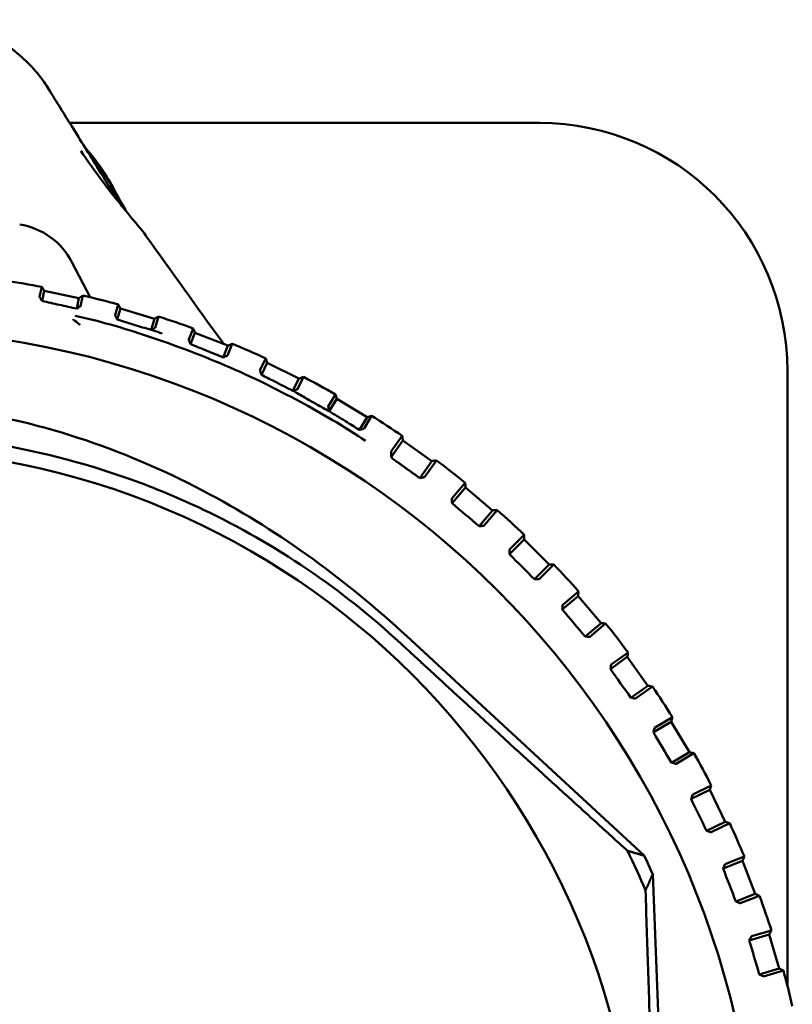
# Model space of a CAD drawing. Header units: millimetres. Extents: x 0 to 2239, y -60 to 841.
# Tile 29 of 151: x 342 to 353, y 408 to 422. Entities that reach past the tile are written whole.
import ezdxf

# ---------------------------------------------------------------- set-up
doc = ezdxf.new("R2010")
doc.units = ezdxf.units.MM
doc.layers.add('Sichtbar (ISO)', color=7, linetype='Continuous', lineweight=50)

msp = doc.modelspace()

# ---------------------------------------------------------------- linework, layer by layer
at = {"layer": 'Sichtbar (ISO)'}
for p, q in [((349.2399, 420.5629), (342.6094, 420.5629)), ((342.8254, 420.2159), (342.8255, 420.2158)), ((342.9306, 420.0464), (342.9307, 420.0463)), ((342.6411, 418.5994), (342.8977, 418.1025)), ((342.1846, 418.1067), (342.2146, 418.2492)), ((342.2203, 418.0493), (342.2507, 418.1938)), ((342.74, 418.0907), (342.2507, 418.1938)), ((342.7085, 417.9412), (342.74, 418.0907)), ((342.7954, 418.1268), (342.7641, 417.9785)), ((343.2501, 417.8492), (343.2951, 417.9998)), ((343.2809, 417.7889), (343.3265, 417.9416)), ((343.8056, 417.7985), (343.3265, 417.9416)), ((343.7582, 417.6401), (343.8056, 417.7985)), ((343.8637, 417.8299), (343.8167, 417.6727)), ((344.2892, 417.5034), (344.3513, 417.662)), ((344.3148, 417.4407), (344.3778, 417.6015)), ((344.8434, 417.4193), (344.3778, 417.6015)), ((344.7781, 417.2524), (344.8434, 417.4193)), ((344.9039, 417.4457), (344.8391, 417.28)), ((345.2947, 417.0723), (345.3759, 417.2382)), ((345.3149, 417.0075), (345.3973, 417.1756)), ((345.8463, 416.9556), (345.3973, 417.1756)), ((345.7608, 416.7811), (345.8463, 416.9556)), ((345.9089, 416.977), (345.8239, 416.8036)), ((352.7399, 408.3798), (352.7399, 417.0629)), ((346.2594, 416.5591), (346.3621, 416.7312)), ((346.2742, 416.4928), (346.3783, 416.6671)), ((346.8076, 416.4107), (346.3783, 416.6671)), ((346.6996, 416.2299), (346.8076, 416.4107)), ((346.8717, 416.4269), (346.7643, 416.2472)), ((347.1514, 415.9323), (347.303, 416.1445)), ((347.1471, 415.8461), (347.3139, 416.0793)), ((347.7205, 415.7883), (347.3139, 416.0793)), ((347.1657, 415.8262), (347.1471, 415.8461)), ((347.5498, 415.5497), (347.7205, 415.7883)), ((347.7857, 415.7991), (347.6158, 415.5617)), ((347.5498, 415.5497), (347.5768, 415.5544)), ((348.0035, 415.2594), (348.1923, 415.4821)), ((348.0078, 415.1924), (348.1977, 415.4162)), ((348.579, 415.0927), (348.1977, 415.4162)), ((348.0059, 415.2197), (348.0078, 415.1924)), ((348.3891, 414.8689), (348.579, 415.0927)), ((348.6448, 415.098), (348.4559, 414.8755)), ((348.3891, 414.8689), (348.4164, 414.8714)), ((348.8173, 414.5422), (349.0238, 414.7485)), ((348.8161, 414.4751), (349.0238, 414.6824)), ((349.377, 414.3285), (349.0238, 414.6824)), ((348.8164, 414.5025), (348.8161, 414.4751)), ((349.1693, 414.1212), (349.377, 414.3285)), ((349.4431, 414.3284), (349.2364, 414.1222)), ((349.1693, 414.1212), (349.1967, 414.1214)), ((349.569, 413.7602), (349.792, 413.9487)), ((349.5623, 413.6934), (349.7865, 413.8829)), ((350.1093, 413.501), (349.7865, 413.8829)), ((349.5649, 413.7207), (349.5623, 413.6934)), ((349.8851, 413.3116), (350.1093, 413.501)), ((350.1751, 413.4955), (349.9521, 413.3071)), ((350.7192, 410.2179), (347.3667, 413.316)), ((349.8851, 413.3116), (349.9124, 413.3095)), ((350.2537, 412.9188), (350.4914, 413.0883)), ((350.2415, 412.8528), (350.4805, 413.0231)), ((350.7706, 412.6159), (350.4805, 413.0231)), ((350.2463, 412.8798), (350.2415, 412.8528)), ((350.5316, 412.4456), (350.7706, 412.6159)), ((350.8358, 412.605), (350.598, 412.4356)), ((350.5316, 412.4456), (350.5587, 412.4413)), ((350.8489, 411.959), (351.1012, 412.109)), ((350.8665, 412.0238), (351.1174, 412.173)), ((351.3567, 411.6792), (351.1012, 412.109)), ((350.8559, 411.9855), (350.8489, 411.959)), ((351.1044, 411.5292), (351.3567, 411.6792)), ((351.4207, 411.6629), (351.1698, 411.5137)), ((351.1044, 411.5292), (351.1311, 411.5227)), ((351.3804, 411.0181), (351.6442, 411.1467)), ((351.4033, 411.0812), (351.6657, 411.2092)), ((351.8634, 410.6973), (351.6442, 411.1467)), ((351.3896, 411.0439), (351.3804, 411.0181)), ((351.5996, 410.5687), (351.8634, 410.6973)), ((351.5996, 410.5687), (351.6256, 410.56)), ((351.9259, 410.6758), (351.6634, 410.5478)), ((351.8325, 410.0365), (352.1059, 410.1429)), ((351.8605, 410.0974), (352.1325, 410.2034)), ((352.2873, 409.6769), (352.1059, 410.1429)), ((351.8437, 410.0614), (351.8325, 410.0365)), ((351.1975, 401.0826), (350.8389, 409.9547)), ((352.0138, 409.5705), (352.2873, 409.6769)), ((352.3478, 409.6503), (352.0756, 409.5445)), ((352.0138, 409.5705), (352.0389, 409.5597)), ((352.2019, 409.0209), (352.4832, 409.1043)), ((352.2151, 409.0448), (352.2019, 409.0209)), ((352.2348, 409.0793), (352.5147, 409.1625)), ((352.6254, 408.625), (352.4832, 409.1043)), ((352.3441, 408.5415), (352.6254, 408.625)), ((352.3441, 408.5415), (352.3683, 408.5287)), ((352.6835, 408.5935), (352.4036, 408.5105))]:
    msp.add_line(p, q, dxfattribs=at)
for radius in [12.5922, 10.9]:
    msp.add_circle((339.7399, 405.0629), radius, dxfattribs=at)
for centre, radius, start, end in [((349.2399, 417.0629), 3.5, 0, 90), ((341.7527, 418.1406), 0.9999, 27.31361, 81.30868), ((339.7399, 405.0629), 13.4165, 79.37081, 81.57289), ((339.7399, 405.0629), 13.4165, 74.63397, 76.83605), ((339.7399, 405.0629), 13.4165, 69.89713, 72.09921), ((339.7399, 405.0629), 13.25, 71.22337, 71.22451), ((339.7399, 405.0629), 13.4165, 65.16029, 67.36236), ((339.7399, 405.0629), 13.4165, 60.42345, 62.62552), ((339.7399, 405.0629), 13.4165, 55.6866, 57.88868), ((339.7399, 405.0629), 13.4165, 50.94976, 53.15184), ((339.7399, 405.0629), 13.4165, 46.21292, 48.415), ((339.7399, 405.0629), 13.4165, 41.47608, 43.67815), ((339.7399, 405.0629), 13.4165, 36.73924, 38.94131), ((339.7399, 405.0629), 13.4165, 32.00239, 34.20447), ((339.7399, 405.0629), 13.4165, 27.26555, 29.46763), ((339.7399, 405.0629), 13.4165, 22.52871, 24.73079), ((339.7399, 405.0629), 11.9457, 22.9747, 25.92827), ((339.7399, 405.0629), 12.1292, 23.78511, 25.1509), ((339.7399, 405.0629), 13.4165, 17.79187, 19.99394), ((339.7399, 405.0629), 13.4165, 13.05502, 15.2571)]:
    msp.add_arc(centre, radius, start, end, dxfattribs=at)
for centre, major_axis, ratio, start_param, end_param in [((342.1411, 420.9393), (0.1701, 0.1053), 0.3424397, 6.2814334, 6.281721), ((343.1362, 419.3843), (0.1772, 0.0928), 0.8446977, 0.000016, 0.0000891), ((347.2357, 415.7763), (-0.0701, 0.0502), 0.0174524, 0.0869385, 0.2774065), ((347.2493, 415.7677), (0.0857, -0.0606), 0.0233277, 3.4789256, 4.4850907), ((348.3435, 415.2016), (9.794, -8.3111), 0.0174576, 4.6929252, 4.7318528), ((349.1514, 414.4565), (9.0743, -9.0915), 0.0174576, 4.6929252, 4.7318528), ((349.895, 413.6472), (8.2925, -9.8098), 0.0174576, 4.6929252, 4.7318528), ((350.5692, 412.7793), (7.4541, -10.4611), 0.0174576, 4.6929252, 4.7318528), ((351.1694, 411.8587), (6.5647, -11.0409), 0.0174576, 4.6929252, 4.7318528), ((351.6915, 410.8916), (5.6306, -11.5453), 0.0174576, 4.6929252, 4.7318528), ((352.132, 409.8848), (4.6579, -11.9709), 0.0174576, 4.6929252, 4.7318528), ((352.4879, 408.845), (3.6535, -12.3146), 0.0174576, 4.6929252, 4.7318528)]:
    msp.add_ellipse(centre, major_axis=major_axis, ratio=ratio, start_param=start_param, end_param=end_param, dxfattribs=at)
for points, knots in [([(340.4915, 422.0127), (340.7073, 422.0214), (340.9273, 421.9943), (341.3389, 421.8749), (341.5362, 421.7822), (341.8889, 421.5456), (342.0487, 421.3981), (342.2264, 421.1739), (342.2711, 421.11), (342.3113, 421.0445)], [0, 0, 0, 0, 0.0647864, 0.0647864, 0.12865822, 0.12865822, 0.1929243, 0.1929243, 0.21712519, 0.21712519, 0.21712519, 0.21712519]), ([(342.3113, 421.0445), (342.4263, 420.8569), (342.5362, 420.6805), (342.7648, 420.3137), (342.8832, 420.1234), (343.0731, 419.8169), (343.1468, 419.6989), (343.2648, 419.5133), (343.3125, 419.4401), (343.3512, 419.3838)], [0, 0, 0, 0, 0.07025952, 0.07025952, 0.15767163, 0.15767163, 0.22299774, 0.22299774, 0.27954225, 0.27954225, 0.27954225, 0.27954225]), ([(342.8264, 420.2148), (342.9326, 420.0961), (343.0227, 419.975), (343.1574, 419.7685), (343.208, 419.6794), (343.2484, 419.6024)], [0.10212124, 0.10212124, 0.10212124, 0.10212124, 0.15613021, 0.15613021, 0.20276194, 0.20276194, 0.20276194, 0.20276194]), ([(342.9322, 420.0445), (342.9423, 420.0327), (342.9522, 420.0209), (343.0832, 419.8625), (343.1797, 419.7148), (343.2741, 419.5504), (343.2948, 419.5125), (343.3133, 419.4771)], [0.068442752, 0.068442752, 0.068442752, 0.068442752, 0.073825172, 0.073825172, 0.140693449, 0.140693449, 0.162109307, 0.162109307, 0.162109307, 0.162109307]), ([(343.2484, 419.6024), (343.2748, 419.552), (343.2951, 419.5155), (343.3118, 419.4867), (343.3135, 419.4838), (343.3152, 419.481)], [0.00000707, 0.00000707, 0.00000707, 0.00000707, 0.032947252, 0.032947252, 0.036912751, 0.036912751, 0.036912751, 0.036912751]), ([(342.1846, 418.1067), (342.1846, 418.1066), (342.1853, 418.1053), (342.1877, 418.1012), (342.1897, 418.098), (342.1971, 418.086), (342.2043, 418.0745), (342.2126, 418.0613)], [0.000001, 0.000001, 0.000001, 0.000001, 0.002709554, 0.002709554, 0.005743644, 0.005743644, 0.012286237, 0.012286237, 0.012286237, 0.012286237]), ([(342.2203, 418.0493), (342.219, 418.0512), (342.2178, 418.0532), (342.2153, 418.0572), (342.2139, 418.0593), (342.2126, 418.0613)], [-0.0020842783, -0.0020842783, -0.0020842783, -0.0020842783, -0.0010832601, -0.0010832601, -0.0000270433, -0.0000270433, -0.0000270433, -0.0000270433]), ([(342.2203, 418.0493), (342.3017, 418.0313), (342.383, 418.0133), (342.5457, 417.9772), (342.6271, 417.9592), (342.7085, 417.9412)], [0.000009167, 0.000009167, 0.000009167, 0.000009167, 0.028998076, 0.028998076, 0.05809979, 0.05809979, 0.05809979, 0.05809979]), ([(342.7085, 417.9412), (342.7101, 417.9422), (342.7118, 417.9433), (342.7151, 417.9455), (342.7168, 417.9466), (342.7185, 417.9477)], [0.0000340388, 0.0000340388, 0.0000340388, 0.0000340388, 0.0006386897, 0.0006386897, 0.001250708, 0.001250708, 0.001250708, 0.001250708]), ([(342.7185, 417.9477), (342.725, 417.952), (342.7312, 417.9561), (342.7428, 417.9637), (342.7478, 417.9671), (342.7562, 417.9728), (342.7593, 417.9749), (342.7632, 417.9777), (342.764, 417.9783), (342.7641, 417.9785)], [0.0000157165, 0.0000157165, 0.0000157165, 0.0000157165, 0.0023906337, 0.0023906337, 0.0048133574, 0.0048133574, 0.0073039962, 0.0073039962, 0.0097234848, 0.0097234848, 0.0097234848, 0.0097234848]), ([(342.6577, 417.7887), (342.6574, 417.789), (342.6572, 417.7894), (342.6576, 417.7903), (342.6585, 417.7914), (342.6591, 417.7919)], [0, 0, 0, 0, 0.33333333, 0.66666667, 0.99999624, 0.99999624, 0.99999624, 0.99999624]), ([(342.6577, 417.7887), (342.6888, 417.7653), (342.7185, 417.7423), (342.7474, 417.7194), (342.7501, 417.7172), (342.7528, 417.7151), (342.7554, 417.7131)], [0, 0, 0, 0, 0.9143989, 0.9143989, 0.9143989, 1, 1, 1, 1]), ([(345.919, 416.5956), (345.9186, 416.5958), (345.6, 416.7697), (344.9039, 417.1206), (343.6861, 417.5785), (343.0109, 417.7692), (342.6864, 417.8418)], [0.24964774, 0.24964774, 0.24964774, 0.24964774, 0.25, 0.5, 0.75, 0.99999843, 0.99999843, 0.99999843, 0.99999843]), ([(343.2501, 417.8492), (343.2501, 417.849), (343.2507, 417.8476), (343.253, 417.8427), (343.2549, 417.839), (343.262, 417.8251), (343.2688, 417.8119), (343.2766, 417.7971)], [0.000001, 0.000001, 0.000001, 0.000001, 0.00298599, 0.00298599, 0.006379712, 0.006379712, 0.01365514, 0.01365514, 0.01365514, 0.01365514]), ([(343.2809, 417.7889), (343.2801, 417.7902), (343.2794, 417.7916), (343.278, 417.7943), (343.2773, 417.7957), (343.2766, 417.797)], [-0.0013486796, -0.0013486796, -0.0013486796, -0.0013486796, -0.0006724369, -0.0006724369, -0.0000060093, -0.0000060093, -0.0000060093, -0.0000060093]), ([(343.2809, 417.7889), (343.3603, 417.7641), (343.4397, 417.7394), (343.5989, 417.6897), (343.6788, 417.6648), (343.7592, 417.6405)], [0.000017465, 0.000017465, 0.000017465, 0.000017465, 0.030110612, 0.030110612, 0.060399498, 0.060399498, 0.060399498, 0.060399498]), ([(343.7592, 417.6405), (343.7645, 417.6435), (343.7693, 417.6461), (343.7784, 417.6511), (343.7828, 417.6534), (343.793, 417.659), (343.7983, 417.662), (343.8073, 417.667), (343.8106, 417.6689), (343.8155, 417.6718), (343.8167, 417.6725), (343.8167, 417.6727)], [0, 0, 0, 0, 0.001646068, 0.001646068, 0.003241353, 0.003241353, 0.005585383, 0.005585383, 0.008001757, 0.008001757, 0.010826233, 0.010826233, 0.010826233, 0.010826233]), ([(343.7592, 417.6405), (343.8019, 417.6283), (343.8431, 417.6152), (343.8839, 417.6016), (343.8939, 417.5983), (343.9038, 417.5949), (343.9138, 417.5915)], [0, 0, 0, 0, 0.21847062, 0.21847062, 0.21847062, 0.27207936, 0.27207936, 0.27207936, 0.27207936]), ([(344.2892, 417.5034), (344.2892, 417.5032), (344.2898, 417.5015), (344.292, 417.4958), (344.2937, 417.4913), (344.3005, 417.4747), (344.3071, 417.4589), (344.3146, 417.441)], [0.000001, 0.000001, 0.000001, 0.000001, 0.003331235, 0.003331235, 0.007175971, 0.007175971, 0.015485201, 0.015485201, 0.015485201, 0.015485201]), ([(344.7781, 417.2524), (344.7004, 417.284), (344.6226, 417.3156), (344.4681, 417.3784), (344.3913, 417.4096), (344.3146, 417.441)], [-0.06256708, -0.06256708, -0.06256708, -0.06256708, -0.031123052, -0.031123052, -0.000073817, -0.000073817, -0.000073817, -0.000073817]), ([(344.7781, 417.2524), (344.783, 417.2545), (344.788, 417.2567), (344.7974, 417.2609), (344.802, 417.2629), (344.8125, 417.2676), (344.8181, 417.2701), (344.8276, 417.2744), (344.8312, 417.2761), (344.8375, 417.279), (344.839, 417.2798), (344.8391, 417.28)], [0.000002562, 0.000002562, 0.000002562, 0.000002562, 0.001618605, 0.001618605, 0.003177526, 0.003177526, 0.005451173, 0.005451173, 0.007791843, 0.007791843, 0.011070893, 0.011070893, 0.011070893, 0.011070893]), ([(345.2947, 417.0723), (345.2946, 417.0721), (345.295, 417.0703), (345.2968, 417.0642), (345.2982, 417.0595), (345.3037, 417.0422), (345.3089, 417.0259), (345.315, 417.0073)], [0.000001, 0.000001, 0.000001, 0.000001, 0.003485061, 0.003485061, 0.007550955, 0.007550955, 0.016083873, 0.016083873, 0.016083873, 0.016083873]), ([(345.315, 417.0073), (345.344, 416.9927), (345.3728, 416.9781), (345.4304, 416.9489), (345.4591, 416.9343), (345.4879, 416.9197)], [0.000003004, 0.000003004, 0.000003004, 0.000003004, 0.012496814, 0.012496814, 0.024949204, 0.024949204, 0.024949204, 0.024949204]), ([(345.7602, 416.7806), (345.7154, 416.8041), (345.6702, 416.8271), (345.5792, 416.8733), (345.5336, 416.8965), (345.4879, 416.9197)], [-0.039438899, -0.039438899, -0.039438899, -0.039438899, -0.019823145, -0.019823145, -0.000018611, -0.000018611, -0.000018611, -0.000018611]), ([(345.7602, 416.7806), (345.7657, 416.7828), (345.7706, 416.7844), (345.7808, 416.788), (345.7861, 416.7898), (345.7974, 416.7938), (345.803, 416.7957), (345.8124, 416.7991), (345.816, 416.8004), (345.8223, 416.8028), (345.8238, 416.8035), (345.8239, 416.8036)], [0.000304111, 0.000304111, 0.000304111, 0.000304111, 0.001851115, 0.001851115, 0.003614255, 0.003614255, 0.005851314, 0.005851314, 0.008170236, 0.008170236, 0.011466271, 0.011466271, 0.011466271, 0.011466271]), ([(345.7602, 416.7806), (345.815, 416.7499), (345.8708, 416.7188), (345.9266, 416.6868), (345.9545, 416.6708), (345.9825, 416.6546), (346.0106, 416.6383), (346.0247, 416.6301), (346.0389, 416.6219), (346.0531, 416.6138), (346.0554, 416.6125), (346.0576, 416.6112), (346.0599, 416.6099), (346.0603, 416.6096), (346.0608, 416.6094), (346.0612, 416.6091)], [0.00063563, 0.00063563, 0.00063563, 0.00063563, 0.33333333, 0.33333333, 0.33333333, 0.5, 0.5, 0.5, 0.58333333, 0.58333333, 0.58333333, 0.59647085, 0.59647085, 0.59647085, 0.59911252, 0.59911252, 0.59911252, 0.59911252]), ([(347.3667, 413.316), (346.522, 414.0966), (345.598, 414.7769), (343.4608, 415.9248), (342.2478, 416.3458), (340.4028, 416.6069), (339.813, 416.6376), (338.638, 416.5839), (338.0534, 416.4999), (336.3087, 416.0893), (335.1995, 415.6033), (333.1774, 414.3247), (332.2783, 413.5495), (331.4721, 412.6737)], [0.000001, 0.000001, 0.000001, 0.000001, 0.3450553, 0.3450553, 0.7303283, 0.7303283, 0.9071964, 0.9071964, 1.0836736, 1.0836736, 1.4456527, 1.4456527, 1.8012035, 1.8012035, 1.8012035, 1.8012035]), ([(346.0612, 416.6091), (346.0657, 416.6066), (346.0701, 416.604), (346.0746, 416.6015), (346.0818, 416.5974), (346.089, 416.5933), (346.0962, 416.5892), (346.154, 416.5566), (346.2138, 416.5241), (346.2741, 416.492)], [0.59911252, 0.59911252, 0.59911252, 0.59911252, 0.625, 0.625, 0.625, 0.66666667, 0.66666667, 0.66666667, 0.9991666, 0.9991666, 0.9991666, 0.9991666]), ([(346.2594, 416.5591), (346.2593, 416.5589), (346.2596, 416.5572), (346.2608, 416.5512), (346.2618, 416.5465), (346.2657, 416.5289), (346.2696, 416.5121), (346.2741, 416.492)], [0.000001, 0.000001, 0.000001, 0.000001, 0.003516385, 0.003516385, 0.00765063, 0.00765063, 0.016583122, 0.016583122, 0.016583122, 0.016583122]), ([(346.2741, 416.492), (346.3121, 416.4694), (346.3497, 416.4462), (346.4255, 416.3993), (346.4638, 416.3757), (346.5021, 416.352)], [0.000051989, 0.000051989, 0.000051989, 0.000051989, 0.017590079, 0.017590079, 0.035469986, 0.035469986, 0.035469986, 0.035469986]), ([(346.6996, 416.2299), (346.6668, 416.2502), (346.6334, 416.2709), (346.5682, 416.3111), (346.5345, 416.3319), (346.5021, 416.352)], [-0.030211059, -0.030211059, -0.030211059, -0.030211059, -0.015126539, -0.015126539, -0.000011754, -0.000011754, -0.000011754, -0.000011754]), ([(347.2771, 413.2189), (346.4524, 413.9811), (345.5149, 414.6174), (344.1605, 415.263), (343.8144, 415.4072), (342.1217, 416.0133), (340.6993, 416.2316), (337.8574, 416.1134), (336.458, 415.7779), (334.8234, 415.0344), (334.4922, 414.8631), (333.203, 414.1123), (332.3255, 413.4057), (331.5693, 412.5842)], [0.000001, 0.000001, 0.000001, 0.000001, 0.3368888, 0.3368888, 0.448865, 0.448865, 0.8741256, 0.8741256, 1.2993584, 1.2993584, 1.4106845, 1.4106845, 1.7455959, 1.7455959, 1.7455959, 1.7455959]), ([(346.6996, 416.2299), (346.7052, 416.2314), (346.7109, 416.2328), (346.7217, 416.2356), (346.7268, 416.2369), (346.7379, 416.2397), (346.7435, 416.2412), (346.7529, 416.2437), (346.7565, 416.2447), (346.7627, 416.2465), (346.7642, 416.247), (346.7643, 416.2472)], [0.000001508, 0.000001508, 0.000001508, 0.000001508, 0.00174682, 0.00174682, 0.003406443, 0.003406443, 0.005622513, 0.005622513, 0.007932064, 0.007932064, 0.011248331, 0.011248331, 0.011248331, 0.011248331]), ([(347.1514, 415.9323), (347.1509, 415.9317), (347.1505, 415.9306), (347.1487, 415.9246), (347.1478, 415.9164), (347.1464, 415.8904), (347.1464, 415.8698), (347.1471, 415.8461)], [-0.567598, -0.567598, -0.567598, -0.567598, -0.55406124, -0.55406124, -0.50522818, -0.50522818, -0.42973853, -0.42973853, -0.42973853, -0.42973853]), ([(347.5768, 415.5544), (347.5788, 415.5547), (347.5808, 415.5551), (347.5926, 415.5572), (347.6025, 415.559), (347.6127, 415.5609), (347.6156, 415.5616), (347.6158, 415.5617)], [-0.0079867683, -0.0079867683, -0.0079867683, -0.0079867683, -0.0072465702, -0.0072465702, -0.0033214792, -0.0033214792, -0.0001731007, -0.0001731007, -0.0001731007, -0.0001731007]), ([(348.0035, 415.2594), (348.0033, 415.2592), (348.0034, 415.2562), (348.004, 415.2459), (348.0047, 415.2358), (348.0056, 415.2238), (348.0057, 415.2218), (348.0059, 415.2197)], [-0.0711820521, -0.0711820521, -0.0711820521, -0.0711820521, -0.0680336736, -0.0680336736, -0.0641085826, -0.0641085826, -0.0633683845, -0.0633683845, -0.0633683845, -0.0633683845]), ([(348.4164, 414.8714), (348.4184, 414.8716), (348.4204, 414.8718), (348.4324, 414.8729), (348.4424, 414.8738), (348.4527, 414.8749), (348.4557, 414.8753), (348.4559, 414.8755)], [-0.0079867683, -0.0079867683, -0.0079867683, -0.0079867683, -0.0072465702, -0.0072465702, -0.0033214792, -0.0033214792, -0.0001731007, -0.0001731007, -0.0001731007, -0.0001731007]), ([(348.8173, 414.5422), (348.8171, 414.542), (348.817, 414.539), (348.8167, 414.5286), (348.8165, 414.5185), (348.8164, 414.5066), (348.8164, 414.5045), (348.8164, 414.5025)], [-0.0711820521, -0.0711820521, -0.0711820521, -0.0711820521, -0.0680336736, -0.0680336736, -0.0641085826, -0.0641085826, -0.0633683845, -0.0633683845, -0.0633683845, -0.0633683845]), ([(349.1967, 414.1214), (349.1988, 414.1214), (349.2008, 414.1214), (349.2128, 414.1215), (349.2229, 414.1217), (349.2332, 414.1219), (349.2362, 414.1221), (349.2364, 414.1222)], [-0.0079867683, -0.0079867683, -0.0079867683, -0.0079867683, -0.0072465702, -0.0072465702, -0.0033214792, -0.0033214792, -0.0001731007, -0.0001731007, -0.0001731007, -0.0001731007]), ([(349.569, 413.7602), (349.5689, 413.76), (349.5685, 413.757), (349.5674, 413.7467), (349.5664, 413.7367), (349.5653, 413.7248), (349.5651, 413.7228), (349.5649, 413.7207)], [-0.0711820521, -0.0711820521, -0.0711820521, -0.0711820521, -0.0680336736, -0.0680336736, -0.0641085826, -0.0641085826, -0.0633683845, -0.0633683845, -0.0633683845, -0.0633683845]), ([(349.9124, 413.3095), (349.9145, 413.3094), (349.9165, 413.3092), (349.9285, 413.3083), (349.9386, 413.3076), (349.9489, 413.307), (349.9519, 413.3069), (349.9521, 413.3071)], [-0.0079867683, -0.0079867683, -0.0079867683, -0.0079867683, -0.0072465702, -0.0072465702, -0.0033214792, -0.0033214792, -0.0001731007, -0.0001731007, -0.0001731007, -0.0001731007]), ([(350.2537, 412.9188), (350.2535, 412.9186), (350.2529, 412.9157), (350.2509, 412.9055), (350.2491, 412.8956), (350.247, 412.8838), (350.2466, 412.8818), (350.2463, 412.8798)], [-0.0711820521, -0.0711820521, -0.0711820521, -0.0711820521, -0.0680336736, -0.0680336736, -0.0641085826, -0.0641085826, -0.0633683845, -0.0633683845, -0.0633683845, -0.0633683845]), ([(350.5587, 412.4413), (350.5608, 412.441), (350.5627, 412.4407), (350.5746, 412.4388), (350.5846, 412.4373), (350.5948, 412.4358), (350.5978, 412.4355), (350.598, 412.4356)], [-0.0079867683, -0.0079867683, -0.0079867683, -0.0079867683, -0.0072465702, -0.0072465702, -0.0033214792, -0.0033214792, -0.0001731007, -0.0001731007, -0.0001731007, -0.0001731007]), ([(350.8665, 412.0238), (350.8663, 412.0236), (350.8654, 412.0207), (350.8626, 412.0108), (350.86, 412.001), (350.8569, 411.9894), (350.8564, 411.9875), (350.8559, 411.9855)], [-0.0711820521, -0.0711820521, -0.0711820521, -0.0711820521, -0.0680336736, -0.0680336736, -0.0641085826, -0.0641085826, -0.0633683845, -0.0633683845, -0.0633683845, -0.0633683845]), ([(351.1311, 411.5227), (351.1331, 411.5222), (351.135, 411.5217), (351.1467, 411.5189), (351.1565, 411.5166), (351.1666, 411.5143), (351.1695, 411.5137), (351.1698, 411.5137)], [-0.0079867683, -0.0079867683, -0.0079867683, -0.0079867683, -0.0072465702, -0.0072465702, -0.0033214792, -0.0033214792, -0.0001731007, -0.0001731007, -0.0001731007, -0.0001731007]), ([(351.4033, 411.0812), (351.4031, 411.081), (351.402, 411.0782), (351.3984, 411.0685), (351.395, 411.059), (351.391, 411.0477), (351.3903, 411.0458), (351.3896, 411.0439)], [-0.0711820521, -0.0711820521, -0.0711820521, -0.0711820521, -0.0680336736, -0.0680336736, -0.0641085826, -0.0641085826, -0.0633683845, -0.0633683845, -0.0633683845, -0.0633683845]), ([(351.6256, 410.56), (351.6276, 410.5593), (351.6295, 410.5587), (351.6408, 410.5549), (351.6504, 410.5517), (351.6603, 410.5486), (351.6632, 410.5478), (351.6634, 410.5478)], [-0.0079867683, -0.0079867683, -0.0079867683, -0.0079867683, -0.0072465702, -0.0072465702, -0.0033214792, -0.0033214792, -0.0001731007, -0.0001731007, -0.0001731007, -0.0001731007]), ([(351.8605, 410.0974), (351.8603, 410.0973), (351.8589, 410.0946), (351.8545, 410.0853), (351.8503, 410.0761), (351.8454, 410.0652), (351.8446, 410.0633), (351.8437, 410.0614)], [-0.0711820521, -0.0711820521, -0.0711820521, -0.0711820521, -0.0680336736, -0.0680336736, -0.0641085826, -0.0641085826, -0.0633683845, -0.0633683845, -0.0633683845, -0.0633683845]), ([(352.0389, 409.5597), (352.0409, 409.5589), (352.0427, 409.5581), (352.0537, 409.5534), (352.063, 409.5494), (352.0726, 409.5455), (352.0754, 409.5444), (352.0756, 409.5445)], [-0.0079867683, -0.0079867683, -0.0079867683, -0.0079867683, -0.0072465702, -0.0072465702, -0.0033214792, -0.0033214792, -0.0001731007, -0.0001731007, -0.0001731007, -0.0001731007]), ([(352.2348, 409.0793), (352.2346, 409.0792), (352.233, 409.0767), (352.2279, 409.0677), (352.2229, 409.0589), (352.2171, 409.0484), (352.2161, 409.0467), (352.2151, 409.0448)], [-0.0711820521, -0.0711820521, -0.0711820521, -0.0711820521, -0.0680336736, -0.0680336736, -0.0641085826, -0.0641085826, -0.0633683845, -0.0633683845, -0.0633683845, -0.0633683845]), ([(352.3683, 408.5287), (352.3701, 408.5277), (352.3719, 408.5268), (352.3825, 408.5212), (352.3914, 408.5165), (352.4006, 408.5118), (352.4034, 408.5105), (352.4036, 408.5105)], [-0.0079867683, -0.0079867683, -0.0079867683, -0.0079867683, -0.0072465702, -0.0072465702, -0.0033214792, -0.0033214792, -0.0001731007, -0.0001731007, -0.0001731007, -0.0001731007])]:
    msp.add_open_spline(points, degree=3, knots=knots, dxfattribs=at)
for points in [[(342.7662, 420.1697), (342.9454, 419.8986), (343.2139, 419.5424), (343.5512, 419.1419)], [(343.3133, 419.4771), (343.3394, 419.4272), (343.3626, 419.383), (343.3824, 419.3454)], [(343.3152, 419.481), (343.3159, 419.4797), (343.3166, 419.4786), (343.3172, 419.4776)], [(343.3172, 419.4776), (343.3463, 419.429), (343.3759, 419.3737), (343.4065, 419.316)], [(343.5514, 419.142), (343.552, 419.1412), (343.5526, 419.1405), (343.5532, 419.1398)], [(343.553, 419.1397), (343.6039, 419.0792), (343.6524, 419.0168), (343.6985, 418.9527)], [(343.6985, 418.9527), (344.0499, 418.4641), (344.3964, 417.9702), (344.7572, 417.4801)], [(342.2146, 418.2492), (342.2146, 418.2492), (342.2146, 418.2492), (342.2146, 418.2492)], [(342.2507, 418.1938), (342.2387, 418.2123), (342.2267, 418.2307), (342.2146, 418.2492)], [(342.7954, 418.1268), (342.7769, 418.1148), (342.7584, 418.1028), (342.74, 418.0907)], [(342.7954, 418.1268), (342.7954, 418.1268), (342.7954, 418.1268), (342.7954, 418.1268)], [(343.2951, 417.9998), (343.2951, 417.9998), (343.2951, 417.9998), (343.2951, 417.9998)], [(343.3265, 417.9416), (343.316, 417.961), (343.3056, 417.9804), (343.2951, 417.9998)], [(343.8637, 417.8299), (343.8443, 417.8194), (343.825, 417.809), (343.8056, 417.7985)], [(343.8637, 417.8299), (343.8637, 417.8299), (343.8637, 417.8299), (343.8637, 417.8299)], [(344.3513, 417.662), (344.3513, 417.662), (344.3513, 417.662), (344.3513, 417.662)], [(344.3778, 417.6015), (344.3689, 417.6216), (344.3601, 417.6418), (344.3513, 417.662)], [(344.7571, 417.4801), (344.7657, 417.4685), (344.7736, 417.4563), (344.7809, 417.4437)], [(344.9039, 417.4457), (344.8837, 417.4369), (344.8636, 417.4281), (344.8434, 417.4193)], [(344.9039, 417.4457), (344.9039, 417.4458), (344.904, 417.4458), (344.904, 417.4458)], [(345.3759, 417.2382), (345.3759, 417.2382), (345.3759, 417.2382), (345.3759, 417.2382)], [(345.3973, 417.1756), (345.3902, 417.1965), (345.3831, 417.2173), (345.3759, 417.2382)], [(345.9089, 416.977), (345.888, 416.9699), (345.8672, 416.9628), (345.8463, 416.9556)], [(345.9089, 416.977), (345.9089, 416.977), (345.9089, 416.977), (345.9089, 416.977)], [(346.3621, 416.7312), (346.3621, 416.7312), (346.3621, 416.7312), (346.3621, 416.7312)], [(346.3783, 416.6671), (346.3729, 416.6884), (346.3675, 416.7098), (346.3621, 416.7312)], [(346.7838, 416.0762), (346.5249, 416.2506), (346.2367, 416.4222), (345.919, 416.5956)], [(346.8716, 416.4269), (346.8503, 416.4215), (346.8289, 416.4161), (346.8076, 416.4107)], [(346.8716, 416.4269), (346.8717, 416.4269), (346.8717, 416.4269), (346.8717, 416.4269)], [(347.3031, 416.1445), (347.3031, 416.1445), (347.3031, 416.1445), (347.3031, 416.1445)], [(347.3139, 416.0793), (347.3103, 416.101), (347.3067, 416.1227), (347.3031, 416.1445)], [(347.7857, 415.7991), (347.764, 415.7955), (347.7423, 415.7919), (347.7205, 415.7883)], [(347.7857, 415.7991), (347.7857, 415.7992), (347.7857, 415.7992), (347.7857, 415.7992)], [(348.1923, 415.4821), (348.1923, 415.4821), (348.1923, 415.4821), (348.1923, 415.482)], [(348.1977, 415.4162), (348.1959, 415.4381), (348.1941, 415.4601), (348.1923, 415.482)], [(348.6448, 415.0981), (348.6229, 415.0963), (348.6009, 415.0945), (348.579, 415.0927)], [(348.6448, 415.0981), (348.6448, 415.0981), (348.6449, 415.0981), (348.6449, 415.0981)], [(349.0238, 414.6824), (349.0238, 414.7044), (349.0238, 414.7264), (349.0239, 414.7485)], [(349.0239, 414.7485), (349.0239, 414.7485), (349.0239, 414.7485), (349.0239, 414.7485)], [(349.4431, 414.3284), (349.4211, 414.3285), (349.3991, 414.3285), (349.377, 414.3285)], [(349.4431, 414.3284), (349.4431, 414.3284), (349.4431, 414.3284), (349.4431, 414.3284)], [(349.7865, 413.8829), (349.7883, 413.9048), (349.7901, 413.9268), (349.792, 413.9487)], [(349.792, 413.9488), (349.792, 413.9488), (349.792, 413.9487), (349.792, 413.9487)], [(350.1751, 413.4955), (350.1532, 413.4973), (350.1312, 413.4992), (350.1093, 413.501)], [(350.1751, 413.4955), (350.1751, 413.4955), (350.1751, 413.4955), (350.1751, 413.4955)], [(350.4805, 413.0231), (350.4841, 413.0448), (350.4878, 413.0666), (350.4914, 413.0883)], [(350.4914, 413.0883), (350.4914, 413.0883), (350.4914, 413.0883), (350.4914, 413.0883)], [(350.8358, 412.605), (350.8141, 412.6086), (350.7924, 412.6123), (350.7706, 412.6159)], [(350.8358, 412.605), (350.8358, 412.605), (350.8358, 412.605), (350.8358, 412.605)], [(351.1012, 412.109), (351.1066, 412.1303), (351.112, 412.1517), (351.1174, 412.173)], [(351.1174, 412.173), (351.1174, 412.173), (351.1174, 412.173), (351.1174, 412.173)], [(351.4207, 411.6629), (351.3994, 411.6683), (351.378, 411.6738), (351.3567, 411.6792)], [(351.4207, 411.6629), (351.4208, 411.6629), (351.4208, 411.6629), (351.4208, 411.6629)], [(351.6442, 411.1467), (351.6514, 411.1675), (351.6586, 411.1884), (351.6657, 411.2092)], [(351.6657, 411.2092), (351.6657, 411.2092), (351.6657, 411.2092), (351.6657, 411.2092)], [(351.9259, 410.6758), (351.905, 410.683), (351.8842, 410.6901), (351.8634, 410.6973)], [(351.9259, 410.6758), (351.9259, 410.6758), (351.9259, 410.6758), (351.9259, 410.6758)], [(352.1059, 410.1429), (352.1148, 410.163), (352.1237, 410.1832), (352.1325, 410.2034)], [(352.1326, 410.2034), (352.1326, 410.2034), (352.1326, 410.2034), (352.1325, 410.2034)], [(352.3477, 409.6503), (352.3276, 409.6592), (352.3074, 409.668), (352.2873, 409.6769)], [(352.3477, 409.6503), (352.3478, 409.6503), (352.3478, 409.6503), (352.3478, 409.6503)], [(352.4832, 409.1043), (352.4937, 409.1237), (352.5042, 409.1431), (352.5147, 409.1624)], [(352.5147, 409.1625), (352.5147, 409.1625), (352.5147, 409.1624), (352.5147, 409.1624)], [(352.6835, 408.5935), (352.6642, 408.604), (352.6448, 408.6145), (352.6254, 408.625)], [(352.6835, 408.5935), (352.6835, 408.5935), (352.6835, 408.5935), (352.6835, 408.5935)]]:
    msp.add_open_spline(points, degree=3, dxfattribs=at)
for points, weights in [([(347.2286, 415.7794), (347.3891, 415.6645), (347.5498, 415.5497)], [1.69322830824, 1.69337500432, 1.69312184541]), ([(350.4832, 410.2861), (348.813, 411.7996), (347.2771, 413.2189)], [1.2314661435, 1.27927488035, 1.27927488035]), ([(350.4832, 410.2861), (350.5994, 410.2518), (350.7192, 410.2179)], [1.00015185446, 1.00025746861, 1.00009121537]), ([(350.8389, 409.9547), (350.7871, 409.8389), (350.738, 409.7256)], [1.00009573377, 1.0002702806, 1.00015667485]), ([(351.0784, 401.3028), (350.8683, 405.5126), (350.738, 409.7256)], [1.23096562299, 1.32029098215, 1.23096562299])]:
    msp.add_rational_spline(points, weights, degree=2, dxfattribs=at)

doc.saveas('drawing.dxf')
